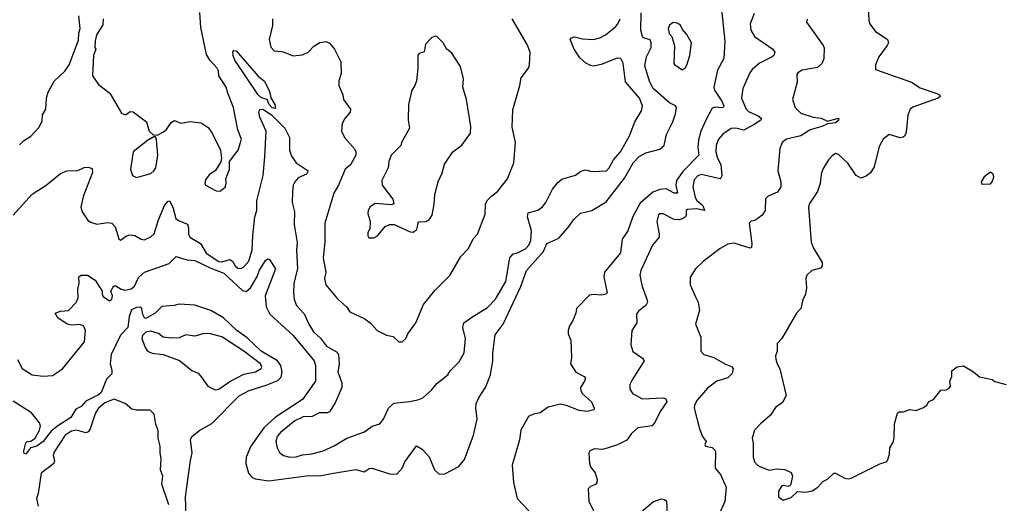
# Model space of a CAD drawing. Extents: x 1954678 to 2060275, y 904822 to 1016299.
# Tile 90 of 256: x 2017747 to 2023973, y 910394 to 913450. Entities that reach past the tile are written whole.
import ezdxf

# ---------------------------------------------------------------- set-up
doc = ezdxf.new("R2010")
doc.units = 0

msp = doc.modelspace()

# ---------------------------------------------------------------- linework, layer by layer
at = {"layer": '0CON20XD'}
for points in [[(2023108.2, 913635), (2023115.6, 913445), (2023122.9, 913425), (2023155, 913378.8), (2023233.8, 913325), (2023240, 913305), (2023232.5, 913287.5), (2023180, 913215), (2023158, 913165), (2023157.5, 913135), (2023385, 913056.5), (2023440.2, 913020.2), (2023545, 912983.8), (2023562.5, 912975), (2023566.7, 912965), (2023555, 912953.8), (2023393.4, 912896.6), (2023378, 912885), (2023363.4, 912846.6), (2023351.4, 912738.6), (2023343.2, 912716.8), (2023333, 912707), (2023315, 912704.3), (2023245, 912723.8), (2023206, 912695), (2023181.1, 912648.9), (2023149.5, 912520.5), (2023127, 912483), (2023098.5, 912461.5), (2023065, 912448.8), (2023035, 912466.2), (2022983.4, 912543.4), (2022925, 912598.8), (2022905, 912603.8), (2022882.1, 912587.9), (2022860, 912565), (2022824.2, 912505), (2022814.2, 912475), (2022808, 912415), (2022792, 912365), (2022740.7, 912289.3), (2022734.4, 912265), (2022752, 912045), (2022765.8, 912005.8), (2022821.2, 911915), (2022820, 911895), (2022810.8, 911879.2), (2022755, 911864.2), (2022724.6, 911835.4), (2022718.1, 911815), (2022722.7, 911755), (2022716.5, 911715), (2022699.7, 911680.3), (2022685.7, 911625), (2022658, 911595), (2022566.2, 911435), (2022535.9, 911404.1), (2022535.8, 911355), (2022526, 911325), (2022527.1, 911305), (2022535.7, 911275), (2022553.8, 911243.8), (2022594, 911075), (2022569.5, 911030.5), (2022525, 911000), (2022495, 910950), (2022430, 910895), (2022394, 910855), (2022378, 910805), (2022383.9, 910773.9), (2022383.8, 910685), (2022394, 910655), (2022411.2, 910635), (2022427, 910627), (2022485, 910603.8), (2022535, 910611.2), (2022585, 910606.7), (2022625, 910587.5), (2022632.5, 910565), (2022620.7, 910509.3), (2022605, 910500), (2022575, 910506.7), (2022565, 910503.3), (2022545, 910470), (2022544.3, 910434.3), (2022575, 910412.5)], [(2022182.3, 913535), (2022206, 913315), (2022198.9, 913205), (2022159, 913131), (2022135.5, 913025), (2022139.5, 913005), (2022186.3, 912935), (2022199.1, 912905), (2022195.6, 912895), (2022187.4, 912892.6), (2022145, 912896.8), (2022125, 912891.8), (2022085.6, 912814.4), (2022053, 912745), (2022039.8, 912690.2), (2022034.8, 912645.2), (2022041.1, 912595), (2021938.9, 912491.1), (2021898.9, 912435), (2021895.1, 912405.1), (2021905.4, 912355), (2021885, 912353.3), (2021835, 912380.9), (2021795, 912378), (2021750.6, 912359.4), (2021669.9, 912290.1), (2021623.4, 912206.6), (2021592.1, 912115), (2021556.3, 912063.7), (2021545, 911976.2), (2021444.2, 911855), (2021440, 911825), (2021461.2, 911725), (2021452.5, 911715), (2021425, 911710), (2021375, 911714.2), (2021350.6, 911709.4), (2021266.7, 911625), (2021263.3, 911595), (2021242.5, 911545), (2021222.5, 911515), (2021213.8, 911485), (2021213.8, 911465), (2021232.5, 911425), (2021236.1, 911316.1), (2021230, 911275), (2021263, 911223), (2021315, 911195.8), (2021324, 911185), (2021318.8, 911165), (2021293.8, 911125), (2021294, 911105), (2021306.2, 911085), (2021362.9, 911035), (2021379.2, 910995), (2021378, 910985), (2021335, 910974.6), (2021285, 910979.4), (2021205, 911012.5), (2021165, 911020), (2021087.9, 911002.1), (2021037.5, 910965), (2020995, 910956.7), (2020965, 910943.3), (2020916.2, 910855), (2020908, 910795), (2020860.6, 910635), (2020870, 910525), (2020892.9, 910425), (2020966.9, 910346.9)], [(2017732.1, 911302.1), (2017762, 911245), (2017825.6, 911205.6), (2017895, 911197.1), (2017955, 911202.5), (2018017, 911243), (2018156.2, 911415), (2018162.9, 911485), (2018150.8, 911515), (2018125, 911524.3), (2018075, 911518.8), (2018047.5, 911525), (2017987, 911567), (2017970, 911595), (2018005, 911607.5), (2018055, 911613.3), (2018106, 911665), (2018115.7, 911694.3), (2018114, 911745), (2018122.9, 911785), (2018120, 911825), (2018135, 911836.2), (2018176.1, 911836.1), (2018224.1, 911804.1), (2018267.5, 911735), (2018267.5, 911715), (2018275, 911700), (2018315, 911672.5), (2018330, 911685), (2018332.5, 911705), (2018323.3, 911735), (2018341.7, 911768.3), (2018355, 911768.8), (2018387.4, 911747.4), (2018411.3, 911741.3), (2018451.5, 911748.5), (2018473.5, 911766.5), (2018498.6, 911821.4), (2018535, 911854), (2018690.8, 911909.2), (2018737.1, 911952.9), (2018803.5, 911933.5), (2018855, 911928.6), (2018955, 911879.2), (2019038.3, 911848.3), (2019155, 911739.4), (2019177.9, 911732.1), (2019206.4, 911755), (2019246.1, 911823.9), (2019262.3, 911867.7), (2019300.7, 911929.3), (2019315, 911938.4), (2019325, 911935.9), (2019363.6, 911875), (2019298, 911705), (2019304.5, 911635), (2019328.6, 911588.6), (2019475.6, 911455), (2019609.3, 911295), (2019616.7, 911265), (2019616.6, 911165), (2019535, 911050.3), (2019365, 910939.1), (2019289.4, 910870.6), (2019209.1, 910755), (2019177.8, 910685), (2019176.2, 910645), (2019194.2, 910584.2), (2019215, 910557.9), (2019235, 910547.5), (2019322.5, 910535), (2019575, 910569.3), (2019645, 910568), (2019717.3, 910582.7), (2019872.2, 910607.8), (2019925, 910592.2), (2019956.6, 910613.4), (2019975, 910616.7), (2020085, 910580.6), (2020131.4, 910578.6), (2020164.2, 910615), (2020182.9, 910655), (2020255, 910756.2), (2020292, 910735), (2020336.4, 910686.4), (2020368.8, 910605), (2020398.3, 910578.3), (2020435, 910580), (2020524.5, 910625.5), (2020558.9, 910671.1), (2020615.6, 910825), (2020639.4, 910925), (2020630, 910995), (2020634, 911025), (2020651.2, 911065), (2020695, 911130), (2020723.8, 911205), (2020738.2, 911295), (2020738, 911345), (2020752.2, 911457.8), (2020803.6, 911526.4), (2020916, 911765), (2020952.1, 911865), (2021058.3, 911985), (2021080.4, 912035), (2021155, 912068.9), (2021221.8, 912145), (2021248.9, 912185), (2021292.6, 912227.4), (2021365, 912244.7), (2021455, 912298.2), (2021571.6, 912448.4), (2021625.6, 912545), (2021664.2, 912585), (2021705, 912608.6), (2021795, 912632), (2021822, 912655), (2021835.7, 912725), (2021876.9, 912805), (2021894.2, 912855), (2021898.8, 912895), (2021892.5, 912905), (2021855, 912924.2), (2021752.5, 913015), (2021730.6, 913055), (2021698.6, 913158.6), (2021710, 913215), (2021740.6, 913275), (2021740, 913305), (2021733, 913323), (2021692, 913335), (2021684.2, 913345), (2021674.5, 913384.5), (2021676.8, 913493.2)], [(2017745, 912660), (2017770, 912685), (2017818, 912715), (2017869.1, 912770.9), (2017887.8, 912812.2), (2017891.7, 912848.3), (2017911.4, 912885), (2017916.2, 912955), (2017927, 912993), (2017965, 913061.4), (2018033.1, 913125), (2018058.6, 913165), (2018118, 913322), (2018120, 913365), (2018128.6, 913395), (2018120, 913475)], [(2018273.8, 913455), (2018271.7, 913418.3), (2018232.5, 913355), (2018223.3, 913315), (2018222.5, 913275), (2018227.5, 913265), (2018213.8, 913225), (2018208.1, 913095), (2018245, 913041.2), (2018316.7, 912985), (2018390.3, 912860.3), (2018415, 912850), (2018445, 912870), (2018465, 912868.8), (2018547.5, 912805), (2018566.4, 912746.4), (2018591.7, 912721.7), (2018615, 912720), (2018655, 912741.2), (2018675, 912756.7), (2018705, 912800), (2018725, 912813.3), (2018765.9, 912795.9), (2018825, 912806), (2018895, 912799.4), (2018938.2, 912768.2), (2018964.2, 912734.2), (2019016.2, 912625), (2019023.3, 912575), (2019018.3, 912551.7), (2018983.8, 912496.2), (2018945, 912470), (2018921.7, 912438.3), (2018916.7, 912415), (2018922.5, 912405), (2018988.3, 912368.3), (2019015, 912367.5), (2019045, 912392.5), (2019052.5, 912415), (2019050, 912445), (2019072.5, 912505), (2019072.5, 912555), (2019128, 912625), (2019149.4, 912695), (2019125.7, 912755), (2019099.2, 912895), (2019061.9, 912985), (2019053.3, 913025), (2019005.8, 913095), (2019003.8, 913126.2), (2018995.6, 913145), (2018949.6, 913195), (2018928.6, 913231.4), (2018892.1, 913402.1), (2018886.6, 913495)], [(2022391.4, 913488.6), (2022365.7, 913425), (2022369.2, 913385), (2022392.5, 913345), (2022509.2, 913265), (2022521.9, 913245), (2022515.5, 913225), (2022504.2, 913215), (2022425, 913176.2), (2022378.1, 913135), (2022363.3, 913115), (2022319.4, 913015), (2022311.2, 912955), (2022339.6, 912885), (2022355, 912870.9), (2022421.2, 912841.2), (2022438.1, 912825), (2022433.1, 912815), (2022391.8, 912788.2), (2022325, 912751.2), (2022275, 912765.4), (2022245, 912762.2), (2022192.9, 912727.1), (2022164.5, 912695), (2022150.4, 912655), (2022149.1, 912615), (2022160, 912575), (2022180, 912535), (2022186.9, 912465), (2022181.2, 912448.8), (2022175, 912444), (2022055, 912471.5), (2022035, 912464.4), (2022010.9, 912439.1), (2022002.1, 912395), (2022017.6, 912327.6), (2022028.1, 912308.1), (2022065.7, 912275), (2022076, 912244), (2022025.4, 912255.4), (2021968.6, 912251.4), (2021960, 912245), (2021962, 912215), (2021956.2, 912205), (2021938.8, 912191.2), (2021915, 912184.5), (2021885, 912187.5), (2021815, 912224), (2021795, 912223.8), (2021785, 912216.7), (2021775.8, 912175), (2021790.8, 912095), (2021789.2, 912075), (2021748, 912025), (2021675, 911866.2), (2021668.9, 911835), (2021674.4, 911805), (2021681.9, 911765), (2021713.1, 911685), (2021715.7, 911664.3), (2021706.2, 911645), (2021660.7, 911609.3), (2021647.9, 911592.1), (2021648, 911535), (2021618, 911485), (2021610.8, 911395), (2021622.7, 911352.7), (2021685, 911311.2), (2021696.2, 911295), (2021619.2, 911175), (2021605.8, 911145), (2021604, 911115), (2021623.8, 911085), (2021684.7, 911054.7), (2021815, 911059.4), (2021833.2, 911053.2), (2021839.5, 911035), (2021796.2, 910975), (2021765, 910908), (2021745, 910884), (2021655, 910870), (2021615, 910834.4), (2021585, 910792), (2021525.9, 910764.1), (2021435, 910734.2), (2021382.3, 910737.7), (2021352.5, 910725), (2021346.4, 910713.6), (2021348.8, 910645), (2021356.2, 910625), (2021386, 910586), (2021398, 910545), (2021396, 910525), (2021386.8, 910513.2), (2021355, 910499.2), (2021341.2, 910485), (2021345.7, 910405), (2021375, 910348.8)], [(2017705, 912215.8), (2017825, 912347.1), (2017915, 912404.5), (2018005, 912477.8), (2018044.5, 912495.5), (2018115, 912497.5), (2018155, 912516.6), (2018178.8, 912518.8), (2018205, 912510), (2018207.5, 912485), (2018147.1, 912332.9), (2018133.9, 912265), (2018142.7, 912235), (2018175, 912185.6), (2018195, 912170.5), (2018235, 912157.1), (2018305, 912168.6), (2018330, 912165), (2018350.3, 912140.3), (2018374.4, 912065), (2018385, 912056.7), (2018422.5, 912085), (2018445, 912090.8), (2018475, 912085.6), (2018515, 912062.9), (2018535, 912060), (2018575, 912077.5), (2018596.1, 912096.1), (2018623.5, 912185), (2018663.3, 912275), (2018685, 912304.4), (2018695, 912305.8), (2018714.7, 912265), (2018734.7, 912194.7), (2018751.1, 912181.1), (2018807.4, 912157.4), (2018814.7, 912135), (2018814.7, 912095), (2018823.5, 912075), (2018889.5, 912035), (2018926.8, 911975), (2019005, 911922.5), (2019025, 911920.3), (2019075.7, 911935.7), (2019092.9, 911925), (2019108.8, 911895), (2019125, 911879.5), (2019145, 911878.5), (2019165, 911889.1), (2019195.2, 911924.8), (2019216.5, 911995), (2019220, 912085), (2019234.2, 912205), (2019246.2, 912245), (2019246.8, 912305), (2019285.8, 912465), (2019297.2, 912582.8), (2019304.2, 912745), (2019264.8, 912835), (2019258.8, 912865), (2019265, 912883.1), (2019285, 912884.5), (2019338.9, 912848.9), (2019424, 912764), (2019452.3, 912705), (2019452.7, 912625), (2019465, 912588), (2019495.7, 912545), (2019571.4, 912495), (2019559.4, 912475), (2019508.5, 912451.5), (2019485.6, 912425), (2019476.4, 912405), (2019471.1, 912365), (2019470, 912295), (2019484.5, 912235), (2019481.5, 912155), (2019501.7, 912041.7), (2019497.3, 911995), (2019503.8, 911876.2), (2019481.2, 911785), (2019478.2, 911725), (2019482.6, 911682.6), (2019496.5, 911645), (2019545, 911590.8), (2019575.3, 911525), (2019605, 911477.8), (2019648.3, 911438.3), (2019686.6, 911386.6), (2019750.2, 911350.2), (2019763.1, 911335), (2019767.2, 911272.8), (2019758.1, 911225), (2019784.4, 911155), (2019783.4, 911126.6), (2019741.2, 911028.8), (2019705, 910972.5), (2019693.8, 910966.2), (2019640, 910965), (2019596.6, 910943.4), (2019539.5, 910940.5), (2019486.9, 910915), (2019395, 910841.9), (2019374.4, 910815), (2019366, 910785), (2019374.2, 910744.2), (2019388.8, 910715), (2019415.7, 910695.7), (2019455, 910685.6), (2019495, 910687.5), (2019535, 910700.6), (2019595, 910705.6), (2019665.5, 910724.5), (2019735, 910756.9), (2019816.1, 910806.1), (2019927.5, 910845), (2019975, 910881.2), (2020023.3, 910895), (2020047.1, 910925), (2020078.6, 910995), (2020112.4, 911027.6), (2020212.1, 911037.9), (2020265, 911048), (2020295, 911061.2), (2020351.4, 911108.6), (2020385, 911151.2), (2020453.3, 911205), (2020468.3, 911231.7), (2020525, 911288.8), (2020558.1, 911345), (2020565.5, 911435), (2020549.5, 911505), (2020556, 911534), (2020605, 911570.6), (2020705, 911630.6), (2020755.6, 911685), (2020820, 911795), (2020845.6, 911945), (2020865, 911967.8), (2020899.5, 911979.5), (2020945, 912001.5), (2020966.2, 912025), (2020979.3, 912055), (2020982.8, 912115), (2020957.3, 912205), (2020961.3, 912228.7), (2021023.2, 912246.8), (2021053.2, 912266.8), (2021074.2, 912295), (2021115, 912380), (2021148.6, 912421.4), (2021175, 912441.9), (2021261.9, 912468.1), (2021295, 912492), (2021325, 912501.2), (2021365, 912490), (2021456.2, 912495), (2021475, 912514), (2021502.2, 912565), (2021545, 912614.4), (2021602.6, 912717.4), (2021635.4, 912805), (2021677.8, 912875), (2021685.5, 912905), (2021666, 912955), (2021576.8, 913056.8), (2021561.9, 913175), (2021548, 913205), (2021525, 913206.7), (2021422.9, 913167.1), (2021375, 913157.3), (2021355, 913160), (2021325, 913176.7), (2021289.5, 913209.5), (2021252.2, 913265), (2021226.7, 913325), (2021235, 913336.7), (2021255, 913342), (2021305, 913328.5), (2021375, 913325.5), (2021415, 913336.4), (2021450, 913355), (2021514.4, 913405), (2021529.1, 913425), (2021544, 913456)], [(2019346.2, 913455), (2019345.9, 913414.1), (2019324, 913325), (2019335, 913276.7), (2019355, 913254), (2019405, 913250), (2019422.7, 913242.7), (2019475, 913221.2), (2019535, 913228.8), (2019570, 913245), (2019605.9, 913284.1), (2019645, 913306.2), (2019683.6, 913313.6), (2019705, 913301.2), (2019738, 913265), (2019777.5, 913185), (2019779.7, 913110.3), (2019764.2, 913065), (2019764.2, 913035), (2019790, 912975), (2019793.3, 912945), (2019837.5, 912885), (2019836, 912865), (2019802, 912825), (2019786, 912795), (2019781.2, 912745), (2019800, 912705), (2019863.2, 912633.2), (2019872.5, 912615), (2019873.1, 912595), (2019837.6, 912532.4), (2019804, 912505), (2019763.3, 912405), (2019733.3, 912355), (2019676.4, 912165), (2019676.5, 912045), (2019665.6, 911945), (2019683.5, 911855), (2019673.6, 911815), (2019682.3, 911775), (2019755.4, 911685.4), (2019813.3, 911635), (2019835, 911603.3), (2019928.8, 911558.8), (2019965, 911533.3), (2020006.4, 911486.4), (2020066.7, 911456.7), (2020107.9, 911447.9), (2020145, 911413.3), (2020165, 911413.3), (2020188.8, 911435), (2020201.2, 911465), (2020250.8, 911535), (2020299.1, 911650.9), (2020371.3, 911738.7), (2020466.8, 911833.2), (2020535.6, 911954.4), (2020585, 912003.8), (2020614.5, 912065.5), (2020642, 912095), (2020689.1, 912220.9), (2020691.4, 912285), (2020703.1, 912306.9), (2020733, 912337), (2020767.1, 912365), (2020831.4, 912445), (2020871.4, 912545), (2020880.8, 912675), (2020861.7, 912771.7), (2020865, 912880), (2020910, 913035), (2020917.7, 913082.3), (2020963.3, 913145), (2020970, 913165), (2020974, 913245), (2020955, 913293.3), (2020860, 913455)], [(2021935, 913133.3), (2021955, 913143.3), (2021965, 913162.5), (2021984.2, 913225), (2021995.6, 913305), (2021965, 913356.7), (2021937.7, 913387.7), (2021925, 913416.2), (2021905, 913428.6), (2021878, 913432), (2021855, 913416.2), (2021846.2, 913395), (2021853, 913363), (2021870, 913345), (2021887.5, 913285), (2021883.6, 913173.6), (2021890.7, 913160.7), (2021905, 913157.5), (2021935, 913133.3)], [(2022727, 913453), (2022722.5, 913435), (2022827.9, 913287.9), (2022832.7, 913272.7), (2022831.4, 913205), (2022821.2, 913175), (2022791.2, 913148.8), (2022695, 913131.2), (2022666.7, 913115), (2022661.2, 913105), (2022663.8, 913055), (2022634.2, 912945), (2022650, 912895), (2022685, 912858.9), (2022765, 912835.3), (2022815, 912828.8), (2022855, 912810), (2022915, 912826.2), (2022926.7, 912825), (2022925, 912813.8), (2022905, 912798.9), (2022855, 912792.5), (2022819.2, 912775), (2022745.8, 912755), (2022685, 912716.2), (2022595, 912695.6), (2022568.8, 912675), (2022554.2, 912635.8), (2022540, 912495), (2022560.6, 912425), (2022560.5, 912395), (2022538.7, 912361.3), (2022480, 912335), (2022462.5, 912317.5), (2022460, 912245), (2022440.8, 912215), (2022415, 912194), (2022395, 912182), (2022372.3, 912177.7), (2022358.8, 912165), (2022376.7, 912035), (2022375, 912010), (2022365, 912006.7), (2022265, 912037.1), (2022225, 912031.4), (2022175, 912004.5), (2022068.8, 911921.2), (2022020, 911875), (2021987, 911823), (2021986.7, 911775), (2022020.8, 911699.2), (2022036.2, 911665), (2022045.5, 911615), (2022020, 911525), (2022054.2, 911444.2), (2022053.8, 911355), (2022073.3, 911335), (2022135, 911315.6), (2022205, 911275.6), (2022248.3, 911258.3), (2022258.8, 911245), (2022252, 911215), (2022225, 911187.5), (2022155, 911166.5), (2022095, 911121.1), (2022030.6, 911045), (2022014.3, 911015), (2022010.8, 910995), (2022046, 910865), (2022065, 910816.7), (2022087.5, 910785), (2022080, 910765), (2022083.8, 910755), (2022125, 910746.7), (2022146.2, 910725), (2022144.2, 910615), (2022178, 910575), (2022212.9, 910495), (2022205.6, 910405), (2022170, 910325)], [(2019985, 912072.5), (2020010, 912085), (2020057, 912143), (2020085, 912156.7), (2020115, 912156.7), (2020215, 912109.2), (2020235, 912108), (2020258.8, 912125), (2020267.5, 912172.5), (2020315, 912175.8), (2020336.2, 912185), (2020354.2, 912215.8), (2020367.5, 912285), (2020370.8, 912345), (2020394.2, 912435), (2020415.8, 912475), (2020433.2, 912536.8), (2020485.7, 912614.3), (2020542.9, 912657.1), (2020597, 912733), (2020600, 912775), (2020571.4, 912945), (2020549.2, 913025), (2020553.9, 913076.1), (2020534.2, 913155), (2020478.8, 913238.8), (2020445.8, 913265.8), (2020424.1, 913304.1), (2020385, 913343.8), (2020375, 913346.7), (2020352.7, 913337.3), (2020313.3, 913296.7), (2020310.7, 913280.7), (2020305, 913247.5), (2020273, 913237), (2020263.3, 913226.7), (2020264.2, 913145), (2020256, 913065), (2020245.8, 913035), (2020225.7, 913005), (2020204.4, 912915), (2020202.9, 912815), (2020211.2, 912765), (2020160, 912675), (2020157.5, 912655), (2020096.4, 912593.6), (2020081.2, 912555), (2020075.8, 912515), (2020035.6, 912434.4), (2020039.5, 912405), (2020105.6, 912315), (2020113.3, 912286.7), (2020095, 912280), (2019995, 912288), (2019963.4, 912266.6), (2019950, 912245), (2019948, 912225), (2019963.3, 912175), (2019961.7, 912128.3), (2019947.5, 912105), (2019947.5, 912085), (2019955, 912072.5), (2019985, 912072.5)], [(2019365, 912890), (2019342.7, 912892.7), (2019323.4, 912913.4), (2019312, 912945), (2019275, 912956.8), (2019255.4, 912975), (2019107.8, 913195), (2019096.7, 913225), (2019094.5, 913245.5), (2019100, 913255), (2019115, 913254.2), (2019255, 913094.4), (2019295, 913061.4), (2019326.5, 912996.5), (2019335.6, 912955.6), (2019360, 912915), (2019365, 912890)], [(2018485, 912453.3), (2018575, 912478), (2018595, 912494.2), (2018608.1, 912515), (2018620, 912595), (2018611.7, 912691.7), (2018605, 912710), (2018595, 912710), (2018555, 912687.5), (2018464.3, 912615), (2018446.4, 912503.6), (2018460, 912465), (2018485, 912453.3)], [(2023835, 912410), (2023885, 912414), (2023896.2, 912425), (2023906.2, 912455), (2023902.5, 912475), (2023885, 912487.5), (2023845, 912456.7), (2023826.7, 912425), (2023827.5, 912415), (2023835, 912410)], [(2018800.4, 910315), (2018794.2, 910434.2), (2018826.7, 910665), (2018837.6, 910712.4), (2018827.1, 910795), (2018834.8, 910815.3), (2018885, 910856), (2018961.3, 910898.7), (2019135, 911072.1), (2019196.7, 911106.7), (2019305, 911139.7), (2019379.2, 911170.8), (2019399.2, 911190.8), (2019406.4, 911225), (2019398.4, 911265), (2019377.5, 911295), (2019273.1, 911355), (2019185, 911439.1), (2019118.9, 911485), (2019035, 911566.2), (2018955, 911612.9), (2018855, 911645.7), (2018755, 911652.5), (2018723.9, 911643.9), (2018645, 911638), (2018604.3, 911595), (2018545, 911562), (2018535, 911566.7), (2018525, 911587.1), (2018519.2, 911625), (2018512.7, 911632.8), (2018485, 911632.2), (2018454.2, 911615.8), (2018438.6, 911575), (2018431.1, 911505), (2018383.5, 911456.5), (2018325.3, 911335), (2018319.5, 911275), (2018330, 911235), (2018328.8, 911211.2), (2018295, 911178), (2018261, 911095), (2018245, 911079.9), (2018165, 911038.3), (2018135, 911005.8), (2018101.4, 910988.6), (2018071.1, 910935), (2017987, 910883), (2017945, 910849.8), (2017895, 910784.7), (2017855, 910755.6), (2017815, 910744), (2017785, 910703.3), (2017775, 910708.8), (2017772.9, 910725), (2017784.7, 910775), (2017795, 910783.5), (2017817.3, 910787.3), (2017845, 910805.5), (2017872.6, 910855), (2017879.2, 910880.8), (2017871.4, 910901.4), (2017821.3, 910965), (2017705, 911038.7)], [(2018981.7, 911111.7), (2019005, 911114.4), (2019075, 911162.9), (2019165, 911210.4), (2019238.8, 911225), (2019274.2, 911245), (2019278.1, 911255), (2019270, 911275), (2019164.5, 911355), (2019024.3, 911445), (2018945, 911466), (2018905, 911465.4), (2018855, 911450.4), (2018797.6, 911457.6), (2018755, 911440.5), (2018706.6, 911436.6), (2018654.6, 911444.6), (2018625, 911467.5), (2018575, 911480.9), (2018544.4, 911475.6), (2018523.1, 911455), (2018519.4, 911435), (2018539.1, 911379.1), (2018555.4, 911355.4), (2018583.4, 911343.4), (2018654.5, 911334.5), (2018756.8, 911296.8), (2018835, 911232.9), (2018875.6, 911215.6), (2018895, 911193.3), (2018936.2, 911135), (2018981.7, 911111.7)], [(2022575, 910412.5), (2022625, 910430), (2022665, 910467.5), (2022715, 910464), (2022757.7, 910472.3), (2022794.3, 910495.7), (2022825, 910532.5), (2022855, 910545.8), (2022895, 910583.3), (2022905, 910583.3), (2022965, 910552), (2022985, 910548), (2023005, 910552), (2023185, 910642.5), (2023225, 910656.7), (2023233.3, 910665), (2023246.7, 910705), (2023248.8, 910745), (2023269.5, 910780.5), (2023276.2, 910805), (2023277.5, 910895), (2023297, 910963), (2023308.3, 910971.7), (2023335, 910972.5), (2023375, 910986.7), (2023415, 910980), (2023461.7, 910998.3), (2023482.5, 911015), (2023495, 911037.5), (2023525, 911050), (2023570.7, 911109.3), (2023605, 911110), (2023625, 911121.2), (2023632, 911135), (2023628, 911165), (2023640, 911195), (2023640, 911230), (2023675, 911256.2), (2023715, 911262), (2023777.5, 911225), (2023815, 911193.3), (2023895, 911176.7), (2023913, 911163), (2023985, 911143.8)], [(2018689.4, 910385), (2018645.8, 910515), (2018652, 910565), (2018636.9, 910605), (2018641.8, 910675), (2018634.1, 910715), (2018634.7, 910755), (2018622.7, 910805), (2018622.5, 910852.5), (2018606.7, 910893.3), (2018596.2, 910956.2), (2018572, 910982), (2018485, 910981.9), (2018455, 910988.1), (2018413.9, 911023.9), (2018345, 911051.5), (2018285, 911029.1), (2018245.7, 910994.3), (2018226.9, 910965), (2018192.5, 910865), (2018179.2, 910845), (2018165, 910840), (2018105, 910856), (2018075, 910849.1), (2018035, 910824.4), (2017962.1, 910715), (2017957.8, 910695), (2017966.7, 910665), (2017962.9, 910645), (2017882.5, 910585), (2017864.3, 910455.7), (2017852.8, 910425), (2017863.3, 910375)], [(2021675, 910336.7), (2021755, 910405.7), (2021805, 910422), (2021825, 910417.5), (2021836.5, 910406.5), (2021840.9, 910325)]]:
    msp.add_lwpolyline(points, dxfattribs=at)

doc.saveas('drawing.dxf')
